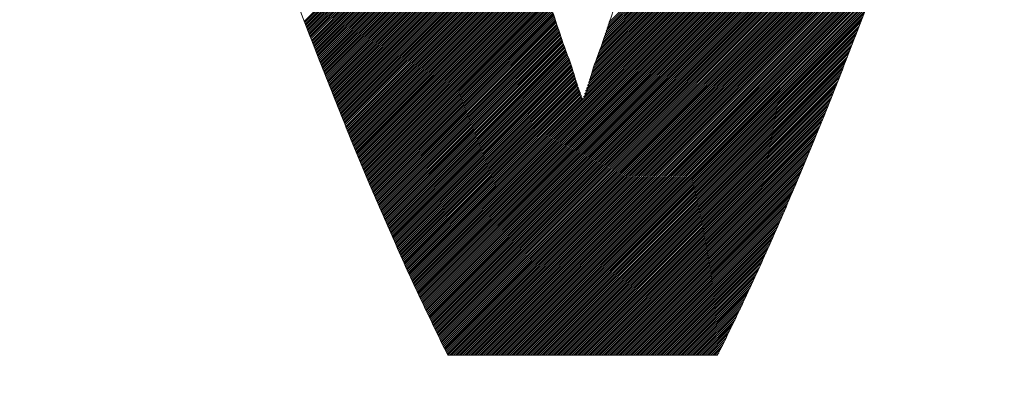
# Model space of a CAD drawing. Header units: millimetres. Extents: x 0 to 1071, y 0 to 742.
# Tile 38 of 130: x 133.65 to 138.32, y 484.91 to 486.69. Entities that reach past the tile are written whole.
import ezdxf

# ---------------------------------------------------------------- set-up
doc = ezdxf.new("R2010")
doc.units = ezdxf.units.MM
doc.header["$LTSCALE"] = 0.454724
doc.layers.add('NoLayerName_001', color=7, linetype='Continuous')
doc.layers.add('NoLayerName_002', color=7, linetype='Continuous')

# ---------------------------------------------------------------- blocks, each defined once
blk = doc.blocks.new('JZB_0010')
at = {"layer": 'NoLayerName_002', "color": 7, "linetype": 'Continuous', "lineweight": 25}
for p, q in [((4.2516, 3.4132), (2.4412, 1.6027)), ((4.2556, 3.4261), (2.4458, 1.6163)), ((4.2395, 3.3744), (2.4272, 1.562)), ((4.2435, 3.3873), (2.4318, 1.5756)), ((4.2476, 3.4002), (2.4365, 1.5892)), ((4.2235, 3.3227), (2.4085, 1.5077)), ((4.2275, 3.3356), (2.4132, 1.5213)), ((4.2315, 3.3485), (2.4178, 1.5349)), ((4.2355, 3.3615), (2.4225, 1.5485)), ((4.2074, 3.271), (2.3899, 1.4535)), ((4.2114, 3.2839), (2.3945, 1.467)), ((4.2154, 3.2968), (2.3992, 1.4806)), ((4.2194, 3.3098), (2.4038, 1.4942)), ((4.1953, 3.2322), (2.3759, 1.4127)), ((4.1994, 3.2451), (2.3805, 1.4263)), ((4.2034, 3.2581), (2.3852, 1.4399)), ((4.1793, 3.1805), (2.3572, 1.3584)), ((4.1833, 3.1934), (2.3619, 1.372)), ((4.1873, 3.2064), (2.3665, 1.3856)), ((4.1913, 3.2193), (2.3712, 1.3992)), ((4.1632, 3.1288), (2.3377, 1.3033)), ((4.1672, 3.1417), (2.3426, 1.3171)), ((4.1712, 3.1547), (2.3475, 1.3309)), ((4.1753, 3.1676), (2.3523, 1.3446)), ((4.1512, 3.09), (2.3231, 1.262)), ((4.1552, 3.103), (2.328, 1.2758)), ((4.1592, 3.1159), (2.3329, 1.2896)), ((4.1471, 3.0771), (1.4964, 0.4264)), ((4.1431, 3.0642), (1.4992, 0.4203)), ((4.1391, 3.0513), (1.502, 0.4142)), ((4.1351, 3.0383), (1.5048, 0.4081)), ((4.1311, 3.0254), (1.5076, 0.402)), ((4.1271, 3.0125), (1.5104, 0.3959)), ((4.123, 2.9996), (1.5132, 0.3897)), ((4.119, 2.9866), (1.516, 0.3836)), ((4.115, 2.9737), (1.5188, 0.3775)), ((4.111, 2.9608), (1.5216, 0.3714)), ((4.1068, 2.9477), (1.5244, 0.3653)), ((4.1023, 2.9342), (1.5273, 0.3592)), ((4.0977, 2.9208), (1.5301, 0.3531)), ((4.0932, 2.9073), (1.5329, 0.347)), ((4.0886, 2.8939), (1.5357, 0.3409)), ((4.0841, 2.8804), (1.5385, 0.3348)), ((4.0796, 2.867), (1.5413, 0.3287)), ((4.075, 2.8536), (1.5441, 0.3226)), ((4.0705, 2.8401), (1.5469, 0.3165)), ((4.066, 2.8267), (1.5497, 0.3104)), ((4.0614, 2.8132), (1.5525, 0.3043)), ((4.0569, 2.7998), (1.5553, 0.2982)), ((4.0523, 2.7863), (1.5581, 0.2921)), ((4.0478, 2.7729), (1.5609, 0.286)), ((4.0433, 2.7594), (1.5637, 0.2799)), ((4.0387, 2.746), (1.5665, 0.2738)), ((4.0342, 2.7325), (1.5694, 0.2678)), ((4.0296, 2.7191), (1.5723, 0.2618)), ((4.0251, 2.7056), (1.5753, 0.2558)), ((4.0206, 2.6922), (1.5782, 0.2498)), ((4.016, 2.6787), (1.5811, 0.2438)), ((4.0115, 2.6653), (1.584, 0.2378)), ((4.007, 2.6518), (1.5869, 0.2318)), ((4.0024, 2.6384), (1.5898, 0.2258)), ((3.9979, 2.625), (1.5927, 0.2198)), ((3.9933, 2.6115), (1.5956, 0.2138)), ((3.9888, 2.5981), (1.5985, 0.2078)), ((3.9843, 2.5846), (1.6014, 0.2018)), ((3.9797, 2.5712), (1.6044, 0.1958)), ((1.9011, 2.5237), (0.9999, 1.6224)), ((3.9752, 2.5577), (1.6073, 0.1898)), ((3.9706, 2.5443), (1.6102, 0.1838)), ((3.9661, 2.5308), (1.6131, 0.1778)), ((1.9032, 2.5168), (1.0024, 1.616)), ((1.9053, 2.51), (1.0048, 1.6096)), ((1.9073, 2.5032), (1.0073, 1.6032)), ((1.9094, 2.4963), (1.0098, 1.5967)), ((1.9115, 2.4896), (1.0123, 1.5903)), ((1.9137, 2.4828), (1.0148, 1.5839)), ((1.9158, 2.476), (1.0172, 1.5774)), ((3.9616, 2.5174), (1.616, 0.1718)), ((3.957, 2.5039), (1.6189, 0.1658)), ((3.9525, 2.4905), (1.6218, 0.1598)), ((3.9479, 2.477), (1.6247, 0.1538)), ((1.9179, 2.4692), (1.0197, 1.571)), ((1.92, 2.4624), (1.0222, 1.5646)), ((1.9222, 2.4556), (1.0247, 1.5582)), ((1.9243, 2.4489), (1.0272, 1.5517)), ((1.9264, 2.4421), (1.0296, 1.5453)), ((1.9285, 2.4353), (1.0321, 1.5389)), ((1.9307, 2.4285), (1.0346, 1.5324)), ((3.9434, 2.4636), (1.6276, 0.1478)), ((3.9389, 2.4501), (1.6305, 0.1418)), ((3.9343, 2.4367), (1.6335, 0.1358)), ((1.9328, 2.4217), (1.0371, 1.526)), ((1.9349, 2.415), (1.0396, 1.5196)), ((1.937, 2.4082), (1.042, 1.5132)), ((1.9392, 2.4014), (1.0445, 1.5067)), ((1.9413, 2.3946), (1.047, 1.5003)), ((1.9434, 2.3878), (1.0495, 1.4939)), ((3.9298, 2.4232), (1.6364, 0.1298)), ((3.9253, 2.4098), (1.6393, 0.1238)), ((3.9207, 2.3964), (1.6422, 0.1178)), ((3.9162, 2.3829), (1.6451, 0.1118)), ((1.9456, 2.381), (1.052, 1.4875)), ((1.9477, 2.3743), (1.0544, 1.481)), ((1.9498, 2.3675), (1.0569, 1.4746)), ((1.9519, 2.3607), (1.0594, 1.4682)), ((1.9541, 2.3539), (1.0619, 1.4617)), ((1.9562, 2.3471), (1.0644, 1.4553)), ((1.9583, 2.3404), (1.0668, 1.4489)), ((3.9116, 2.3695), (1.648, 0.1058)), ((3.9071, 2.356), (1.6509, 0.0998)), ((3.9026, 2.3426), (1.6538, 0.0938)), ((1.9604, 2.3336), (1.0693, 1.4425)), ((1.9626, 2.3268), (1.0718, 1.436)), ((1.9647, 2.32), (1.0743, 1.4296)), ((1.9668, 2.3132), (1.0768, 1.4232)), ((1.9689, 2.3064), (1.0792, 1.4167)), ((1.9711, 2.2997), (1.0817, 1.4103)), ((1.9732, 2.2929), (1.0842, 1.4039)), ((3.898, 2.3291), (1.6567, 0.0878)), ((3.8935, 2.3157), (1.6596, 0.0818)), ((3.8888, 2.3021), (1.6626, 0.0758)), ((3.8837, 2.2881), (1.6655, 0.0698)), ((1.9753, 2.2861), (1.0867, 1.3975)), ((1.9775, 2.2793), (1.0892, 1.391)), ((1.9796, 2.2725), (1.0917, 1.3846)), ((1.9817, 2.2658), (1.0941, 1.3782)), ((1.9838, 2.259), (1.0966, 1.3718)), ((1.986, 2.2522), (1.0992, 1.3654)), ((1.9881, 2.2454), (1.1017, 1.359)), ((3.8786, 2.2741), (1.6684, 0.0638)), ((3.8735, 2.2601), (1.6713, 0.0578)), ((3.8684, 2.246), (1.6742, 0.0518)), ((1.9902, 2.2386), (1.1043, 1.3527)), ((1.9923, 2.2318), (1.1068, 1.3463)), ((1.9945, 2.2251), (1.1094, 1.34)), ((1.9966, 2.2183), (1.1119, 1.3336)), ((1.9987, 2.2115), (1.1145, 1.3272)), ((2.0008, 2.2047), (1.117, 1.3209)), ((2.003, 2.1979), (1.1196, 1.3145)), ((3.8633, 2.232), (1.6771, 0.0458)), ((3.8582, 2.218), (1.6803, 0.0401)), ((3.8531, 2.204), (1.6892, 0.0401)), ((2.0051, 2.1911), (1.1221, 1.3082)), ((2.0072, 2.1844), (1.1247, 1.3018)), ((2.0093, 2.1776), (1.1272, 1.2955)), ((2.0115, 2.1708), (1.1298, 1.2891)), ((2.0136, 2.164), (1.1323, 1.2828)), ((2.0157, 2.1572), (1.1349, 1.2764)), ((2.0179, 2.1505), (1.1374, 1.27)), ((3.848, 2.19), (1.6981, 0.0401)), ((3.8429, 2.176), (1.707, 0.0401)), ((3.8377, 2.1619), (1.7159, 0.0401)), ((3.8326, 2.1479), (1.7248, 0.0401)), ((2.02, 2.1437), (1.14, 1.2637)), ((2.0222, 2.137), (1.1425, 1.2573)), ((2.0244, 2.1303), (1.1451, 1.251)), ((2.0266, 2.1236), (1.1476, 1.2446)), ((2.0288, 2.1169), (1.1502, 1.2383)), ((2.031, 2.1101), (1.1527, 1.2319)), ((2.0332, 2.1034), (1.1553, 1.2255)), ((3.8275, 2.1339), (1.7337, 0.0401)), ((3.8224, 2.1199), (1.7427, 0.0401)), ((3.8173, 2.1059), (1.7516, 0.0401)), ((2.0354, 2.0967), (1.1578, 1.2192)), ((2.0376, 2.09), (1.1604, 1.2128)), ((2.0397, 2.0833), (1.163, 1.2065)), ((2.0419, 2.0765), (1.1655, 1.2001)), ((2.0441, 2.0698), (1.1681, 1.1938)), ((2.0463, 2.0631), (1.1706, 1.1874)), ((2.0485, 2.0564), (1.1732, 1.181)), ((3.8122, 2.0919), (1.7605, 0.0401)), ((3.8071, 2.0778), (1.7694, 0.0401)), ((3.802, 2.0638), (1.7783, 0.0401)), ((2.0507, 2.0497), (1.1757, 1.1747)), ((2.0529, 2.0429), (1.1783, 1.1683)), ((2.0551, 2.0362), (1.1808, 1.162)), ((2.0573, 2.0295), (1.1834, 1.1556)), ((2.0594, 2.0228), (1.1859, 1.1493)), ((2.0616, 2.0161), (1.1885, 1.1429)), ((2.0638, 2.0093), (1.191, 1.1366)), ((3.7969, 2.0498), (1.7872, 0.0401)), ((3.7918, 2.0358), (1.7961, 0.0401)), ((3.7867, 2.0218), (1.805, 0.0401)), ((2.066, 2.0026), (1.1936, 1.1302)), ((2.0682, 1.9959), (1.1961, 1.1238)), ((2.0704, 1.9892), (1.1987, 1.1175)), ((2.0726, 1.9825), (1.2012, 1.1111)), ((2.0748, 1.9757), (1.2038, 1.1048)), ((2.0769, 1.969), (1.2063, 1.0984)), ((2.0791, 1.9623), (1.2089, 1.0921)), ((3.7816, 2.0078), (1.8139, 0.0401)), ((3.7765, 1.9937), (1.8228, 0.0401)), ((3.7713, 1.9797), (1.8317, 0.0401)), ((3.7662, 1.9657), (1.8406, 0.0401)), ((2.0813, 1.9556), (1.2114, 1.0857)), ((2.0835, 1.9489), (1.214, 1.0793)), ((2.0857, 1.9421), (1.2166, 1.073)), ((2.0879, 1.9354), (1.2192, 1.0668)), ((2.0901, 1.9287), (1.2218, 1.0605)), ((2.0923, 1.922), (1.2245, 1.0542)), ((2.0945, 1.9153), (1.2271, 1.0479)), ((3.7611, 1.9517), (1.8496, 0.0401)), ((3.756, 1.9377), (1.8585, 0.0401)), ((3.7509, 1.9237), (1.8674, 0.0401)), ((2.0966, 1.9085), (1.2297, 1.0416)), ((2.0988, 1.9018), (1.2324, 1.0354)), ((2.101, 1.8951), (1.235, 1.0291)), ((2.1032, 1.8884), (1.2376, 1.0228)), ((2.1054, 1.8817), (1.2402, 1.0165)), ((2.1076, 1.8749), (1.2429, 1.0102)), ((2.1098, 1.8682), (1.2455, 1.0039)), ((3.7458, 1.9096), (1.8763, 0.0401)), ((3.7407, 1.8956), (1.8852, 0.0401)), ((3.7356, 1.8816), (1.8941, 0.0401)), ((2.112, 1.8615), (1.2481, 0.9977)), ((2.1142, 1.8548), (1.2508, 0.9914)), ((2.1163, 1.8481), (1.2534, 0.9851)), ((2.1185, 1.8413), (1.256, 0.9788)), ((2.1207, 1.8346), (1.2586, 0.9725)), ((2.1229, 1.8279), (1.2613, 0.9663)), ((2.1251, 1.8212), (1.2639, 0.96)), ((3.7305, 1.8676), (1.903, 0.0401)), ((3.7254, 1.8536), (1.9119, 0.0401)), ((3.7203, 1.8396), (1.9208, 0.0401)), ((3.7152, 1.8256), (1.9297, 0.0401)), ((2.1273, 1.8145), (1.2665, 0.9537)), ((2.1295, 1.8077), (1.2692, 0.9474)), ((2.1317, 1.8011), (1.2718, 0.9411)), ((2.134, 1.7944), (1.2744, 0.9349)), ((2.1362, 1.7878), (1.277, 0.9286)), ((2.1385, 1.7811), (1.2797, 0.9223)), ((2.1407, 1.7745), (1.2823, 0.916)), ((3.7101, 1.8115), (1.9386, 0.0401)), ((3.7049, 1.7975), (1.9475, 0.0401)), ((3.6998, 1.7835), (1.9565, 0.0401)), ((2.143, 1.7678), (1.2849, 0.9097)), ((2.1452, 1.7612), (1.2875, 0.9035)), ((2.1475, 1.7545), (1.2902, 0.8972)), ((2.1498, 1.7479), (1.2928, 0.8909)), ((2.152, 1.7412), (1.2954, 0.8846)), ((2.1543, 1.7345), (1.2981, 0.8783)), ((2.1565, 1.7279), (1.3007, 0.8721)), ((3.6947, 1.7695), (1.9654, 0.0401)), ((3.6896, 1.7555), (1.9743, 0.0401)), ((3.6845, 1.7415), (1.9832, 0.0401)), ((2.1588, 1.7212), (1.3033, 0.8658)), ((2.161, 1.7146), (1.3059, 0.8595)), ((2.1633, 1.7079), (1.3086, 0.8532)), ((2.1655, 1.7013), (1.3112, 0.8469)), ((2.1678, 1.6946), (1.3138, 0.8407)), ((2.17, 1.688), (1.3165, 0.8344)), ((2.1723, 1.6813), (1.3191, 0.8281)), ((3.6794, 1.7274), (1.9921, 0.0401)), ((3.6743, 1.7134), (2.001, 0.0401)), ((3.6692, 1.6994), (2.0099, 0.0401)), ((3.6641, 1.6854), (2.0188, 0.0401)), ((2.1746, 1.6747), (1.3217, 0.8218)), ((2.1768, 1.668), (1.3243, 0.8155)), ((2.1791, 1.6614), (1.327, 0.8093)), ((2.1813, 1.6547), (1.3296, 0.803)), ((2.1836, 1.648), (1.3322, 0.7967)), ((2.1858, 1.6414), (1.3349, 0.7905)), ((2.1881, 1.6347), (1.3376, 0.7843)), ((3.6589, 1.6712), (2.0277, 0.0401)), ((3.6533, 1.6567), (2.0366, 0.0401)), ((3.6477, 1.6422), (2.0455, 0.0401)), ((2.1903, 1.6281), (1.3403, 0.7781)), ((2.1926, 1.6214), (1.343, 0.7719)), ((2.1948, 1.6148), (1.3458, 0.7657)), ((2.1971, 1.6081), (1.3485, 0.7595)), ((2.1993, 1.6015), (1.3512, 0.7533)), ((2.2016, 1.5948), (1.3539, 0.7471)), ((2.2039, 1.5882), (1.3566, 0.7409)), ((3.6421, 1.6277), (2.0544, 0.0401)), ((3.6365, 1.6132), (2.0634, 0.0401)), ((3.6309, 1.5987), (2.0723, 0.0401)), ((2.2061, 1.5815), (1.3593, 0.7347)), ((2.2084, 1.5748), (1.362, 0.7285)), ((2.2106, 1.5682), (1.3647, 0.7223)), ((2.2129, 1.5615), (1.3675, 0.7161)), ((2.2151, 1.5549), (1.3702, 0.7099)), ((2.2174, 1.5482), (1.3729, 0.7037)), ((2.2196, 1.5416), (1.3756, 0.6975)), ((3.6253, 1.5842), (2.0812, 0.0401)), ((3.6197, 1.5697), (2.0901, 0.0401)), ((3.6141, 1.5552), (2.099, 0.0401)), ((2.2219, 1.5349), (1.3783, 0.6913)), ((2.2241, 1.5283), (1.381, 0.6851)), ((2.2264, 1.5216), (1.3837, 0.6789)), ((2.2287, 1.515), (1.3864, 0.6727)), ((2.2309, 1.5083), (1.3891, 0.6665)), ((2.2332, 1.5016), (1.3919, 0.6603)), ((2.2354, 1.495), (1.3946, 0.6541)), ((3.6085, 1.5407), (2.1079, 0.0401)), ((3.6029, 1.5262), (2.1168, 0.0401)), ((3.5973, 1.5117), (2.1257, 0.0401)), ((3.5917, 1.4972), (2.1346, 0.0401)), ((2.2377, 1.4883), (1.3973, 0.6479)), ((2.2399, 1.4817), (1.4, 0.6417)), ((2.2422, 1.475), (1.4027, 0.6355)), ((2.2445, 1.4684), (1.4054, 0.6294)), ((2.2468, 1.4618), (1.4081, 0.6232)), ((2.2491, 1.4552), (1.4108, 0.617)), ((2.2514, 1.4486), (1.4135, 0.6108)), ((3.5861, 1.4827), (2.1435, 0.0401)), ((3.5805, 1.4682), (2.1524, 0.0401)), ((3.5749, 1.4536), (2.1613, 0.0401)), ((2.2537, 1.442), (1.4163, 0.6046)), ((2.256, 1.4354), (1.419, 0.5984)), ((2.2583, 1.4288), (1.4217, 0.5922)), ((2.2606, 1.4222), (1.4244, 0.586)), ((2.2629, 1.4156), (1.4271, 0.5798)), ((2.2652, 1.409), (1.4298, 0.5736)), ((2.2675, 1.4024), (1.4325, 0.5674)), ((3.5693, 1.4391), (2.1703, 0.0401)), ((3.5637, 1.4246), (2.1792, 0.0401)), ((3.5581, 1.4101), (2.1881, 0.0401)), ((2.2698, 1.3958), (1.4352, 0.5612)), ((2.2721, 1.3892), (1.4379, 0.555)), ((2.2744, 1.3826), (1.4407, 0.5488)), ((2.2768, 1.376), (1.4434, 0.5426)), ((2.2791, 1.3694), (1.4461, 0.5364)), ((2.2814, 1.3628), (1.4488, 0.5302)), ((2.2837, 1.3562), (1.4515, 0.524)), ((3.5525, 1.3956), (2.197, 0.0401)), ((3.5469, 1.3811), (2.2059, 0.0401)), ((3.5412, 1.3665), (2.2148, 0.0401)), ((2.286, 1.3496), (1.4543, 0.5179)), ((2.2883, 1.343), (1.4572, 0.5118)), ((2.2906, 1.3364), (1.46, 0.5057)), ((2.2929, 1.3298), (1.4628, 0.4996)), ((2.2952, 1.3232), (1.4656, 0.4935)), ((2.2975, 1.3166), (1.4684, 0.4874)), ((2.2998, 1.31), (1.4712, 0.4813)), ((3.5352, 1.3516), (2.2237, 0.0401)), ((3.5292, 1.3367), (2.2326, 0.0401)), ((3.5232, 1.3218), (2.2415, 0.0401)), ((2.3021, 1.3034), (1.474, 0.4752)), ((2.3045, 1.2968), (1.4768, 0.4691)), ((2.3068, 1.2902), (1.4796, 0.463)), ((2.3091, 1.2836), (1.4824, 0.4569)), ((2.3115, 1.2771), (1.4852, 0.4508)), ((2.3138, 1.2705), (1.488, 0.4447)), ((2.3161, 1.2639), (1.4908, 0.4386)), ((3.5173, 1.307), (2.2504, 0.0401)), ((3.5113, 1.2921), (2.2593, 0.0401)), ((3.5053, 1.2772), (2.2682, 0.0401)), ((3.4993, 1.2623), (2.2772, 0.0401)), ((2.3185, 1.2573), (1.4936, 0.4325)), ((3.4934, 1.2474), (2.2861, 0.0401)), ((3.4874, 1.2325), (2.295, 0.0401)), ((3.4814, 1.2177), (2.3039, 0.0401)), ((3.4754, 1.2028), (2.3128, 0.0401)), ((3.4695, 1.1879), (2.3217, 0.0401)), ((3.4635, 1.173), (2.3306, 0.0401)), ((3.4575, 1.1581), (2.3395, 0.0401)), ((3.4515, 1.1432), (2.3484, 0.0401)), ((3.4456, 1.1284), (2.3573, 0.0401)), ((3.4396, 1.1135), (2.3662, 0.0401)), ((3.4336, 1.0986), (2.3752, 0.0401)), ((3.4276, 1.0837), (2.3841, 0.0401)), ((3.4214, 1.0686), (2.393, 0.0401)), ((3.415, 1.0533), (2.4019, 0.0401)), ((3.4086, 1.0379), (2.4108, 0.0401)), ((3.4022, 1.0226), (2.4197, 0.0401)), ((3.3958, 1.0073), (2.4286, 0.0401)), ((3.3894, 0.992), (2.4375, 0.0401)), ((3.383, 0.9767), (2.4464, 0.0401)), ((3.3765, 0.9613), (2.4553, 0.0401)), ((3.3701, 0.946), (2.4642, 0.0401)), ((3.3637, 0.9307), (2.4731, 0.0401)), ((3.3573, 0.9154), (2.4821, 0.0401)), ((3.3509, 0.9001), (2.491, 0.0401)), ((3.3445, 0.8847), (2.4999, 0.0401)), ((3.3381, 0.8694), (2.5088, 0.0401)), ((3.3317, 0.8541), (2.5177, 0.0401)), ((3.3253, 0.8388), (2.5266, 0.0401)), ((3.3188, 0.8235), (2.5355, 0.0401)), ((3.3124, 0.8081), (2.5444, 0.0401)), ((3.3059, 0.7927), (2.5533, 0.0401)), ((3.299, 0.7769), (2.5622, 0.0401)), ((3.2921, 0.7611), (2.5711, 0.0401)), ((3.2852, 0.7452), (2.58, 0.0401)), ((3.2782, 0.7294), (2.589, 0.0401)), ((3.2713, 0.7135), (2.5979, 0.0401)), ((3.2644, 0.6977), (2.6068, 0.0401)), ((3.2574, 0.6819), (2.6157, 0.0401)), ((3.2505, 0.666), (2.6246, 0.0401)), ((3.2436, 0.6502), (2.6335, 0.0401)), ((3.2366, 0.6344), (2.6424, 0.0401)), ((3.2297, 0.6185), (2.6513, 0.0401)), ((3.2228, 0.6027), (2.6602, 0.0401)), ((3.2158, 0.5868), (2.6691, 0.0401)), ((3.2089, 0.571), (2.678, 0.0401)), ((3.202, 0.5552), (2.6869, 0.0401)), ((3.1951, 0.5393), (2.6959, 0.0401)), ((3.188, 0.5233), (2.7048, 0.0401)), ((3.1804, 0.5069), (2.7137, 0.0401)), ((3.1728, 0.4904), (2.7226, 0.0401)), ((3.1653, 0.4739), (2.7315, 0.0401)), ((3.1577, 0.4574), (2.7404, 0.0401)), ((3.1501, 0.4409), (2.7493, 0.0401)), ((3.1425, 0.4245), (2.7582, 0.0401)), ((3.135, 0.408), (2.7671, 0.0401)), ((3.1274, 0.3915), (2.776, 0.0401)), ((3.1198, 0.375), (2.7849, 0.0401)), ((3.1123, 0.3585), (2.7938, 0.0401)), ((3.1047, 0.3421), (2.8028, 0.0401)), ((3.0971, 0.3256), (2.8117, 0.0401)), ((3.0895, 0.3091), (2.8206, 0.0401)), ((3.082, 0.2926), (2.8295, 0.0401)), ((3.0744, 0.2761), (2.8384, 0.0401)), ((3.0661, 0.2589), (2.8473, 0.0401)), ((3.0577, 0.2416), (2.8562, 0.0401)), ((3.0493, 0.2243), (2.8651, 0.0401)), ((3.0409, 0.207), (2.874, 0.0401)), ((3.0325, 0.1897), (2.8829, 0.0401)), ((3.0241, 0.1724), (2.8918, 0.0401)), ((3.0157, 0.1551), (2.9007, 0.0401)), ((3.0073, 0.1377), (2.9097, 0.0401)), ((2.9989, 0.1204), (2.9186, 0.0401)), ((2.9905, 0.1031), (2.9275, 0.0401)), ((2.9821, 0.0858), (2.9364, 0.0401)), ((2.9737, 0.0685), (2.9453, 0.0401)), ((2.9653, 0.0512), (2.9542, 0.0401))]:
    blk.add_line(p, q, dxfattribs=at)
at = {"layer": 'NoLayerName_002', "color": 7, "linetype": 'Continuous', "lineweight": 13}
for points, knots in [([(0, 4.8402), (0.0255, 4.7342), (0.0762, 4.5179), (0.1621, 4.1904), (0.2551, 3.8545), (0.3553, 3.513), (0.4617, 3.168), (0.5733, 2.822), (0.6894, 2.4772), (0.8091, 2.136), (0.9315, 1.8008), (1.0558, 1.4739), (1.1812, 1.1577), (1.3066, 0.8544), (1.4317, 0.5666), (1.5543, 0.296), (1.6394, 0.1237), (1.6799, 0.0401)], [0, 0, 0, 0, 0.327103, 0.666482, 1.015745, 1.372484, 1.734278, 2.098697, 2.463304, 2.82566, 3.183326, 3.533864, 3.874841, 4.203831, 4.518422, 4.816221, 5.094863, 5.094863, 5.094863, 5.094863]), ([(2.9599, 0.0401), (3.0004, 0.1237), (3.0856, 0.296), (3.2082, 0.5666), (3.3332, 0.8544), (3.4587, 1.1577), (3.5841, 1.4739), (3.7084, 1.8008), (3.8308, 2.136), (3.9505, 2.4772), (4.0666, 2.822), (4.1782, 3.168), (4.2845, 3.513), (4.3847, 3.8545), (4.4777, 4.1904), (4.5636, 4.5179), (4.6143, 4.7342), (4.6398, 4.8402)], [0, 0, 0, 0, 0.278658, 0.576469, 0.891067, 1.220061, 1.561039, 1.911576, 2.26924, 2.631593, 2.996195, 3.360609, 3.722399, 4.079135, 4.428395, 4.767771, 5.094874, 5.094874, 5.094874, 5.094874]), ([(2.9049, 3.0801), (2.8929, 3.0388), (2.8689, 2.9561), (2.8323, 2.8321), (2.7952, 2.7079), (2.7575, 2.5837), (2.7195, 2.4597), (2.6809, 2.3359), (2.642, 2.2124), (2.6027, 2.0895), (2.5631, 1.9672), (2.5232, 1.8458), (2.483, 1.7246), (2.4426, 1.6066), (2.402, 1.4818), (2.3612, 1.3876), (2.3199, 1.1863), (2.2788, 1.3876), (2.238, 1.4818), (2.1974, 1.6066), (2.157, 1.7246), (2.1168, 1.8458), (2.0769, 1.9672), (2.0373, 2.0895), (1.998, 2.2124), (1.9591, 2.3359), (1.9206, 2.4597), (1.8825, 2.5837), (1.8449, 2.7079), (1.8078, 2.8321), (1.7712, 2.9561), (1.7472, 3.0388), (1.7352, 3.0801)], [0, 0, 0, 0, 0.128961, 0.258325, 0.387964, 0.517751, 0.647556, 0.777253, 0.906714, 1.035811, 1.164415, 1.292401, 1.41964, 1.546006, 1.67137, 1.795607, 1.918591, 2.04156, 2.165787, 2.291143, 2.417503, 2.544737, 2.67272, 2.801322, 2.930417, 3.059876, 3.189572, 3.319376, 3.44916, 3.578797, 3.708157, 3.837112, 3.837112, 3.837112, 3.837112])]:
    blk.add_open_spline(points, degree=3, knots=knots, dxfattribs=at)
blk.add_open_spline([(1.6799, 0.0401), (1.8932, 0.0401), (2.3199, 0.0401), (2.7466, 0.0401), (2.9599, 0.0401)], degree=3, dxfattribs=at)

msp = doc.modelspace()

# ---------------------------------------------------------------- linework, layer by layer
at = {"layer": 'NoLayerName_001', "color": 7, "linetype": 'Continuous', "lineweight": 25}
for radius, start, end in [(39.5, 318.3301343, 270.7246075), (38, 319.6850908, 271.4325437)]:
    msp.add_arc((150, 487.499924), radius, start, end, dxfattribs=at)

# ---------------------------------------------------------------- block references
at = {"layer": 'NoLayerName_001'}
msp.add_blockref('JZB_0010', (134.000046, 485.059448), dxfattribs=at)

doc.saveas('drawing.dxf')
